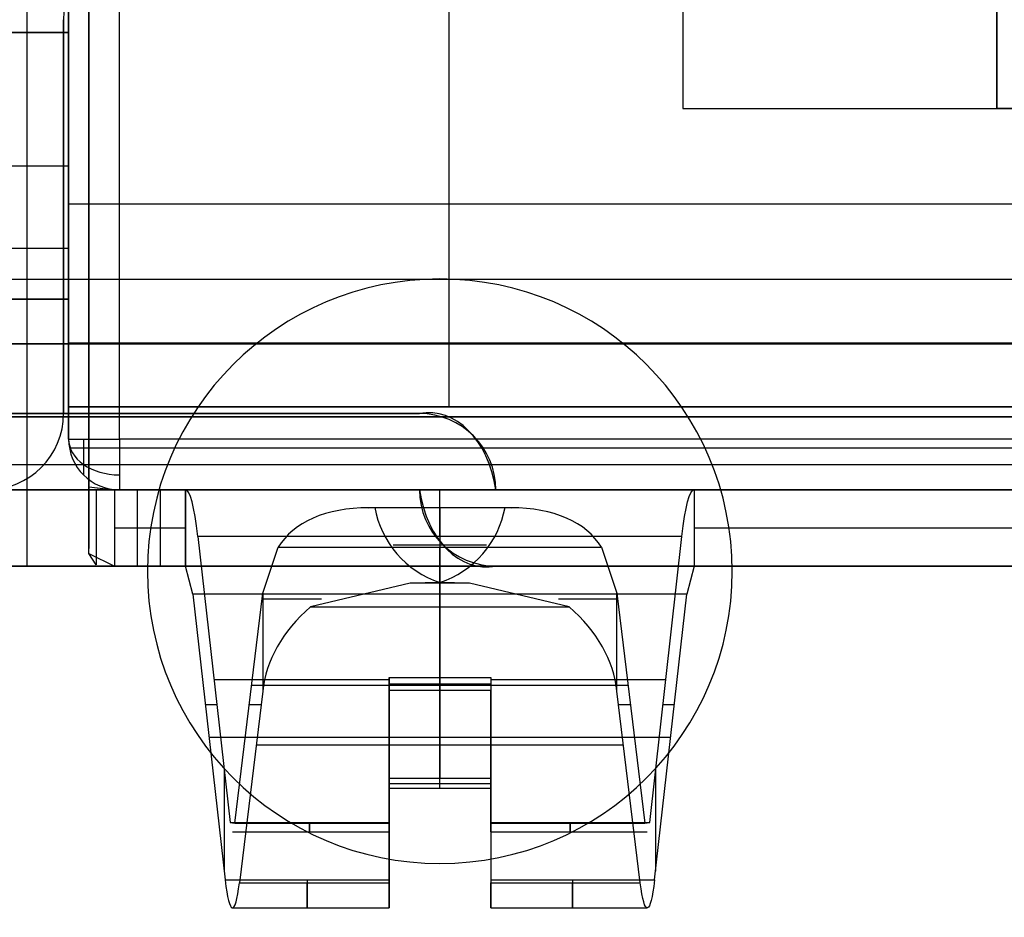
# Model space of a CAD drawing. Extents: x -64 to 57, y 4 to 161.
# Tile 41 of 256: x -54.55 to -50.68, y 48.02 to 51.56. Entities that reach past the tile are written whole.
import ezdxf

# ---------------------------------------------------------------- set-up
doc = ezdxf.new("R2010")
doc.units = 0
doc.layers.add('DEFAULT', color=7, linetype='CONTINUOUS')

msp = doc.modelspace()

# ---------------------------------------------------------------- linework, layer by layer
at = {"layer": 'DEFAULT'}
for p, q in [((-54.5221, 62.1065, 53.0366), (-54.5221, 49.8065, 53.0366)), ((-54.5221, 62.1065, 52.7366), (-54.5221, 49.8065, 52.7366)), ((-54.2771, 55.9565, 38.7966), (-54.2771, 49.8065, 38.7966)), ((-54.2771, 49.8065, 39.0966), (-54.2771, 55.9565, 39.0966)), ((-54.2771, 55.9564, 38.9725), (-54.2771, 49.4751, 38.9725)), ((-52.9771, 50.0065, 46.1166), (-56.6271, 50.0065, 46.1166)), ((-56.6271, 50.0065, 45.7166), (-52.9771, 50.0065, 45.7166)), ((-56.6271, 50.0065, 45.9166), (-52.9771, 50.0065, 45.9166)), ((-52.9771, 50.0065, 45.7166), (-52.9771, 50.0065, 46.1166)), ((-62.8671, 49.8065, 53.0366), (-46.1771, 49.8065, 53.0366)), ((-62.8671, 49.8065, 52.7366), (-46.1771, 49.8065, 52.7366)), ((-62.8671, 49.8065, 39.0966), (-54.2771, 49.8065, 39.0966)), ((-62.8671, 49.8065, 38.7966), (-54.2771, 49.8065, 38.7966)), ((-62.8671, 49.7065, 39.1966), (-54.1771, 49.7065, 39.1966)), ((-46.1771, 49.7065, 52.6366), (-62.8671, 49.7065, 52.6366)), ((-62.8671, 49.7065, 45.0666), (-46.1771, 49.7065, 45.0666)), ((-56.9271, 49.7065, 46.4166), (-52.6771, 49.7065, 46.4166)), ((-52.6771, 49.7065, 45.4166), (-56.9271, 49.7065, 45.4166)), ((-52.9771, 49.7065, 45.7166), (-56.6271, 49.7065, 45.7166)), ((-56.6271, 49.7065, 46.1166), (-52.9771, 49.7065, 46.1166)), ((-56.6271, 49.7065, 45.9166), (-52.9771, 49.7065, 45.9166)), ((-54.5221, 49.7065, 52.6366), (-54.5221, 49.7065, 46.4166)), ((-54.5221, 49.7065, 45.4166), (-54.5221, 49.7065, 39.1966)), ((-54.2771, 49.7188, 39.1484), (-54.1771, 49.7065, 39.1966)), ((-54.2771, 49.4559, 39.0039), (-54.2771, 49.7188, 39.1484)), ((-54.2771, 49.7188, 39.1484), (-54.2771, 49.7188, 39.1484)), ((-54.2479, 49.4108, 39.1379), (-54.2479, 49.7076, 39.1819)), ((-54.1771, 49.7065, 39.1966), (-54.2419, 49.7072, 39.1846)), ((-54.1771, 49.7065, 39.1966), (-53.9971, 49.7065, 39.1966)), ((-54.1771, 49.7065, 39.1966), (-54.1771, 49.4065, 39.1966)), ((-54.0871, 49.7065, 39.1966), (-54.0871, 49.4065, 39.1966)), ((-53.9971, 49.7065, 39.1966), (-53.9971, 49.4065, 39.1966)), ((-53.8971, 49.7065, 37.4966), (-51.8971, 49.7065, 37.4966)), ((-53.8971, 49.7065, 39.0966), (-53.8971, 49.7065, 37.4966)), ((-53.8971, 49.7065, 39.0966), (-53.8971, 49.4065, 39.0966)), ((-53.8971, 49.4065, 37.4966), (-53.8971, 49.7065, 37.4966)), ((-53.8971, 49.7065, 38.2966), (-53.8971, 49.4065, 38.2966)), ((-52.9771, 49.7065, 46.1166), (-52.9771, 49.7065, 45.7166)), ((-52.6771, 49.7065, 46.4166), (-52.6771, 49.7065, 45.4166)), ((-51.8971, 49.7065, 37.4966), (-48.2171, 49.7065, 37.4966)), ((-51.8971, 49.7065, 37.4966), (-51.8971, 49.4065, 37.4966)), ((-53.1773, 49.6359, 33.8152), (-53.1535, 49.6375, 33.8053)), ((-52.617, 49.6359, 33.8152), (-53.1773, 49.6359, 33.8152)), ((-53.1657, 49.6367, 33.8103), (-52.6286, 49.6367, 33.8103)), ((-53.1535, 49.6375, 33.8053), (-52.6408, 49.6375, 33.8053)), ((-52.8971, 49.6359, 33.8152), (-52.8971, 49.6375, 33.8053)), ((-52.8971, 49.6375, 33.8053), (-52.8971, 49.3415, 33.7567)), ((-52.6408, 49.6375, 33.8053), (-52.617, 49.6359, 33.8152)), ((-54.1771, 49.5565, 39.1966), (-53.9971, 49.5565, 39.1966)), ((-53.8971, 49.5565, 37.4966), (-53.8971, 49.5565, 39.0966)), ((-51.8971, 49.5565, 37.4966), (-48.2171, 49.5565, 37.4966)), ((-51.9451, 49.5233, 37.0055), (-53.8492, 49.5233, 37.0055)), ((-53.8492, 49.5233, 37.0055), (-53.7224, 48.398, 35.7065)), ((-52.8971, 49.5233, 37.0055), (-52.8971, 48.9682, 36.3646)), ((-52.0718, 48.398, 35.7065), (-51.9451, 49.5233, 37.0055)), ((-54.2771, 49.4559, 39.0039), (-54.1771, 49.4065, 39.1966)), ((-54.2493, 49.4113, 39.135), (-54.2771, 49.4559, 39.0039)), ((-53.5938, 49.2993, 34.3887), (-53.5328, 49.4804, 34.1635)), ((-53.5328, 49.4804, 34.1635), (-52.2615, 49.4804, 34.1635)), ((-53.0801, 49.4895, 33.781), (-52.7142, 49.4895, 33.781)), ((-52.8971, 48.9167, 34.8646), (-52.8971, 49.4804, 34.1635)), ((-52.2615, 49.4804, 34.1635), (-52.2005, 49.2993, 34.3887)), ((-46.1771, 49.4065, 52.6366), (-62.8671, 49.4065, 52.6366)), ((-62.8671, 49.4065, 39.1966), (-54.1771, 49.4065, 39.1966)), ((-62.8671, 49.4065, 45.0666), (-46.1771, 49.4065, 45.0666)), ((-52.6771, 49.4065, 45.4166), (-56.9271, 49.4065, 45.4166)), ((-56.9271, 49.4065, 46.4166), (-52.6771, 49.4065, 46.4166)), ((-54.5221, 49.4065, 52.6366), (-54.5221, 49.4065, 46.4166)), ((-54.5221, 49.4065, 45.4166), (-54.5221, 49.4065, 39.1966)), ((-54.1771, 49.4065, 39.1966), (-53.9971, 49.4065, 39.1966)), ((-53.8971, 49.4065, 37.4966), (-51.8971, 49.4065, 37.4966)), ((-53.8971, 49.4065, 39.0966), (-53.8971, 49.4065, 37.4966)), ((-53.8684, 49.2966, 37.2019), (-53.8971, 49.4065, 37.4966)), ((-52.6771, 49.4065, 46.4166), (-52.6771, 49.4065, 45.4166)), ((-51.8971, 49.4065, 37.4966), (-51.9259, 49.2966, 37.2019)), ((-51.8971, 49.4065, 37.4966), (-48.2171, 49.4065, 37.4966)), ((-53.0143, 49.3399, 33.7666), (-53.4056, 49.2465, 33.9755)), ((-52.8971, 49.3415, 33.7567), (-53.0143, 49.3399, 33.7666)), ((-52.78, 49.3399, 33.7666), (-53.0143, 49.3399, 33.7666)), ((-52.9801, 49.3407, 33.7616), (-52.8142, 49.3407, 33.7616)), ((-52.78, 49.3399, 33.7666), (-52.8971, 49.3415, 33.7567)), ((-52.8971, 49.3399, 33.7666), (-52.8971, 49.3415, 33.7567)), ((-52.3887, 49.2465, 33.9755), (-52.78, 49.3399, 33.7666)), ((-53.7037, 48.3945, 35.5143), (-53.5938, 49.2993, 34.3887)), ((-53.5938, 49.2993, 34.3887), (-53.5938, 48.9144, 34.3887)), ((-52.2005, 48.9144, 34.3887), (-52.2005, 49.2993, 34.3887)), ((-52.2005, 49.2993, 34.3887), (-52.0906, 48.3945, 35.5143)), ((-51.9259, 49.2966, 37.2019), (-53.8684, 49.2966, 37.2019)), ((-53.8684, 49.2966, 37.2019), (-53.7416, 48.1713, 35.9029)), ((-52.8971, 49.2966, 37.2019), (-52.8971, 48.5713, 36.3646)), ((-52.0527, 48.1713, 35.9029), (-51.9259, 49.2966, 37.2019)), ((-53.4056, 49.2465, 33.9755), (-52.3887, 49.2465, 33.9755)), ((-52.8971, 48.5318, 34.8646), (-52.8971, 49.2465, 33.9755)), ((-53.7858, 48.9607, 36.356), (-53.0971, 48.9607, 36.356)), ((-53.0971, 48.9682, 36.3646), (-52.6971, 48.9682, 36.3646)), ((-53.0971, 48.5588, 35.8921), (-53.0971, 48.9682, 36.3646)), ((-53.0971, 48.9682, 36.3646), (-53.0971, 48.9167, 34.8646)), ((-52.8971, 48.9167, 34.8646), (-52.8971, 48.9682, 36.3646)), ((-52.6971, 48.9682, 36.3646), (-52.6971, 48.5588, 35.8921)), ((-52.6971, 48.9682, 36.3646), (-52.6971, 48.9167, 34.8646)), ((-52.6971, 48.9607, 36.356), (-52.0085, 48.9607, 36.356)), ((-53.5938, 48.9144, 34.3887), (-53.6853, 48.1607, 35.3263)), ((-53.6378, 48.9374, 34.8389), (-52.1565, 48.9374, 34.8389)), ((-53.0971, 48.9425, 35.6146), (-52.6971, 48.9425, 35.6146)), ((-53.0971, 48.9425, 35.6146), (-53.0971, 48.5515, 35.6146)), ((-53.0971, 48.9167, 34.8646), (-53.0971, 48.544, 35.3283)), ((-52.6971, 48.9167, 34.8646), (-53.0971, 48.9167, 34.8646)), ((-52.6971, 48.9425, 35.6146), (-52.6971, 48.5515, 35.6146)), ((-52.6971, 48.544, 35.3283), (-52.6971, 48.9167, 34.8646)), ((-52.1089, 48.1607, 35.3263), (-52.2005, 48.9144, 34.3887)), ((-53.8195, 48.8623, 36.7006), (-53.7748, 48.8623, 36.2424)), ((-53.6469, 48.8623, 34.9323), (-53.6002, 48.8623, 34.4535)), ((-52.1941, 48.8623, 34.4535), (-52.1474, 48.8623, 34.9323)), ((-52.0195, 48.8623, 36.2424), (-51.9748, 48.8623, 36.7006)), ((-53.0971, 48.7561, 36.1198), (-53.0971, 48.7561, 35.0645)), ((-52.6971, 48.7561, 36.1198), (-52.6971, 48.7561, 35.0645)), ((-53.805, 48.7339, 36.5524), (-51.9893, 48.7339, 36.5524)), ((-53.6194, 48.7036, 34.6509), (-52.1749, 48.7036, 34.6509)), ((-53.7455, 48.6026, 35.9426), (-53.7455, 48.2057, 35.9426)), ((-52.0488, 48.6026, 35.9426), (-52.0488, 48.2057, 35.9426)), ((-53.0971, 48.1713, 35.9029), (-53.0971, 48.5713, 36.3646)), ((-53.0971, 48.5713, 36.3646), (-52.6971, 48.5713, 36.3646)), ((-53.0971, 48.5588, 35.8921), (-53.0971, 48.5713, 36.3646)), ((-52.8971, 48.5318, 34.8646), (-52.8971, 48.5713, 36.3646)), ((-52.6971, 48.5713, 36.3646), (-52.6971, 48.1713, 35.9029)), ((-52.6971, 48.5713, 36.3646), (-52.6971, 48.5588, 35.8921)), ((-53.0971, 48.398, 35.7065), (-53.0971, 48.5588, 35.8921)), ((-53.0971, 48.544, 35.3283), (-53.0971, 48.5588, 35.8921)), ((-53.0971, 48.5515, 35.6146), (-52.6971, 48.5515, 35.6146)), ((-53.0971, 48.5318, 34.8646), (-53.0971, 48.544, 35.3283)), ((-53.0971, 48.544, 35.3283), (-53.0971, 48.3945, 35.5143)), ((-52.6971, 48.5318, 34.8646), (-53.0971, 48.5318, 34.8646)), ((-53.0971, 48.1607, 35.3263), (-53.0971, 48.5318, 34.8646)), ((-52.6971, 48.5588, 35.8921), (-52.6971, 48.398, 35.7065)), ((-52.6971, 48.544, 35.3283), (-52.6971, 48.5588, 35.8921)), ((-52.6971, 48.544, 35.3283), (-52.6971, 48.5318, 34.8646)), ((-52.6971, 48.3945, 35.5143), (-52.6971, 48.544, 35.3283)), ((-52.6971, 48.5318, 34.8646), (-52.6971, 48.1607, 35.3263)), ((-53.7224, 48.398, 35.7065), (-53.0971, 48.398, 35.7065)), ((-53.7224, 48.398, 35.7065), (-53.7037, 48.3945, 35.5143)), ((-53.7037, 48.3945, 35.5143), (-53.0971, 48.3945, 35.5143)), ((-52.6971, 48.398, 35.7065), (-52.0718, 48.398, 35.7065)), ((-52.6971, 48.3945, 35.5143), (-52.0906, 48.3945, 35.5143)), ((-52.0906, 48.3945, 35.5143), (-52.0718, 48.398, 35.7065)), ((-53.7129, 48.3614, 35.6083), (-53.0971, 48.3614, 35.6083)), ((-53.0971, 48.3615, 35.6146), (-53.0971, 48.0615, 35.6146)), ((-52.6971, 48.3615, 35.6146), (-52.6971, 48.0615, 35.6146)), ((-52.6971, 48.3614, 35.6083), (-52.0814, 48.3614, 35.6083)), ((-53.0971, 48.2483, 35.2173), (-53.0971, 48.2483, 35.9919)), ((-52.6971, 48.2483, 35.9919), (-52.6971, 48.2483, 35.2173)), ((-53.7416, 48.1713, 35.9029), (-53.0971, 48.1713, 35.9029)), ((-53.6853, 48.1607, 35.3263), (-53.0971, 48.1607, 35.3263)), ((-52.6971, 48.1713, 35.9029), (-52.0527, 48.1713, 35.9029)), ((-52.6971, 48.1607, 35.3263), (-52.1089, 48.1607, 35.3263)), ((-53.7129, 48.0614, 35.6083), (-53.0971, 48.0614, 35.6083)), ((-52.6971, 48.0614, 35.6083), (-52.0814, 48.0614, 35.6083))]:
    msp.add_line(p, q, dxfattribs=at)
at = {"layer": 'DEFAULT', "color": 254}
for p, q in [((-54.3571, 50.6565, 52.0166), (-54.3571, 61.2565, 52.0166)), ((-51.9421, 60.7065, 40.0966), (-51.9421, 51.2065, 40.0966)), ((-51.9421, 55.0565, 45.7966), (-51.9421, 51.2065, 45.7966)), ((-54.3571, 51.5065, 38.5966), (-54.3571, 53.9565, 38.5966)), ((-52.8621, 53.4565, 38.0966), (-52.8621, 50.5337, 38.0966)), ((-54.3571, 50.4565, 50.2166), (-54.3571, 51.8565, 50.2166)), ((-54.3571, 50.4565, 41.7666), (-54.3571, 51.8565, 41.7666)), ((-54.3571, 51.8565, 50.0266), (-54.3571, 49.9065, 50.0266)), ((-54.3571, 51.8565, 41.1066), (-54.3571, 49.9065, 41.1066)), ((-54.3571, 49.9065, 44.5166), (-54.3571, 51.7565, 44.5166)), ((-54.3571, 51.7565, 47.3166), (-54.3571, 49.9065, 47.3166)), ((-54.3571, 51.7565, 52.5366), (-54.3571, 49.9065, 52.5366)), ((-54.3571, 50.6565, 43.5666), (-54.3571, 51.7565, 43.5666)), ((-54.1571, 49.9065, 52.7366), (-54.1571, 51.7565, 52.7366)), ((-50.7071, 51.7565, 52.3366), (-50.7071, 51.2065, 52.3366)), ((-50.7071, 51.2065, 52.7366), (-50.7071, 51.7565, 52.7366)), ((-50.7071, 51.7565, 52.5366), (-50.7071, 51.2065, 52.5366)), ((-51.9421, 51.6065, 51.4966), (-51.9421, 51.2065, 51.4966)), ((-54.3771, 51.5565, 44.5166), (-54.3771, 50.0065, 44.5166)), ((-54.3771, 50.0065, 44.2166), (-54.3771, 51.5565, 44.2166)), ((-54.3771, 51.5565, 44.2166), (-54.3771, 51.5565, 44.5166)), ((-54.3771, 50.0065, 47.3166), (-54.3771, 51.5565, 47.3166)), ((-54.3771, 50.0065, 47.6166), (-54.3771, 51.5565, 47.6166)), ((-54.3771, 51.5565, 47.3166), (-54.3771, 51.5565, 47.6166)), ((-54.3771, 50.0065, 44.3666), (-54.3771, 51.5565, 44.3666)), ((-54.3771, 51.5565, 47.4666), (-54.3771, 50.0065, 47.4666)), ((-59.2471, 51.5065, 38.5966), (-54.3571, 51.5065, 38.5966)), ((-59.2471, 51.5065, 38.7966), (-54.3571, 51.5065, 38.7966)), ((-54.3571, 51.5065, 38.6966), (-59.2471, 51.5065, 38.6966)), ((-54.3571, 51.5065, 38.7966), (-54.3571, 51.5065, 38.5966)), ((-54.3571, 50.4565, 38.7966), (-54.3571, 51.5065, 38.7966)), ((-50.7071, 51.4815, 52.3366), (-50.7071, 51.4815, 52.7366)), ((-51.9421, 51.2065, 51.4966), (-48.7679, 51.2065, 51.4966)), ((-51.9421, 51.2065, 40.0966), (-46.4771, 51.2065, 40.0966)), ((-51.9421, 51.2065, 51.4966), (-51.9421, 51.2065, 40.0966)), ((-51.9421, 51.2065, 45.7966), (-46.4771, 51.2065, 45.7966)), ((-50.7071, 51.2065, 52.3366), (-47.8921, 51.2065, 52.3366)), ((-50.7071, 51.2065, 52.3366), (-50.7071, 51.2065, 52.7366)), ((-46.4771, 51.2065, 52.7366), (-50.7071, 51.2065, 52.7366)), ((-59.2471, 50.9815, 38.7966), (-54.3571, 50.9815, 38.7966)), ((-54.1571, 50.8315, 52.7366), (-46.4771, 50.8315, 52.7366)), ((-54.3771, 50.7815, 44.2166), (-54.3771, 50.7815, 44.5166)), ((-54.3771, 50.7815, 47.3166), (-54.3771, 50.7815, 47.6166)), ((-54.3571, 50.6565, 52.0166), (-62.5771, 50.6565, 52.0166)), ((-54.3571, 50.6565, 43.5666), (-62.4771, 50.6565, 43.5666)), ((-46.4771, 50.5337, 38.0966), (-59.2471, 50.5337, 38.0966)), ((-46.4771, 50.5337, 37.6966), (-59.2471, 50.5337, 37.6966)), ((-46.4771, 50.5337, 37.8966), (-59.2471, 50.5337, 37.8966)), ((-52.8621, 50.5337, 38.0966), (-52.8621, 50.5337, 37.6966)), ((-52.8621, 50.5337, 37.6966), (-52.8621, 50.0337, 37.6966)), ((-62.5771, 50.4565, 50.2166), (-54.3571, 50.4565, 50.2166)), ((-62.5771, 50.4565, 51.8166), (-54.3571, 50.4565, 51.8166)), ((-54.3571, 50.4565, 51.0166), (-62.5771, 50.4565, 51.0166)), ((-62.4771, 50.4565, 41.7666), (-54.3571, 50.4565, 41.7666)), ((-54.3571, 50.4565, 43.3666), (-62.4771, 50.4565, 43.3666)), ((-54.3571, 50.4565, 42.5666), (-62.4771, 50.4565, 42.5666)), ((-59.2471, 50.4565, 37.6966), (-54.3571, 50.4565, 37.6966)), ((-54.3571, 50.4565, 38.7966), (-59.2471, 50.4565, 38.7966)), ((-54.3571, 50.4565, 38.2466), (-59.2471, 50.4565, 38.2466)), ((-54.3571, 50.4565, 51.8166), (-54.3571, 50.4565, 50.2166)), ((-54.3571, 50.4565, 37.6966), (-54.3571, 50.4565, 38.7966)), ((-54.3571, 50.0337, 37.6966), (-54.3571, 50.4565, 37.6966)), ((-54.3571, 50.4565, 41.7666), (-54.3571, 50.4565, 43.3666)), ((-46.4771, 50.2815, 46.6666), (-62.6771, 50.2815, 46.6666)), ((-62.6771, 50.2815, 45.1666), (-46.4771, 50.2815, 45.1666)), ((-46.4771, 50.2815, 45.9166), (-62.6771, 50.2815, 45.9166)), ((-46.4771, 50.2837, 37.6966), (-54.3571, 50.2837, 37.6966)), ((-54.3771, 50.0065, 44.2166), (-54.3771, 50.0065, 44.5166)), ((-54.3771, 50.0065, 47.3166), (-54.3771, 50.0065, 47.6166)), ((-54.3571, 50.0337, 38.0966), (-54.3571, 50.0337, 37.6966)), ((-54.3571, 49.9065, 38.0966), (-54.3571, 50.0337, 38.0966)), ((-54.3571, 50.0337, 38.0966), (-46.4771, 50.0337, 38.0966)), ((-54.3571, 50.0337, 37.6966), (-46.4771, 50.0337, 37.6966)), ((-46.4771, 50.0337, 37.8966), (-54.3571, 50.0337, 37.8966)), ((-50.6271, 49.994, 46.6666), (-62.6771, 49.994, 46.6666)), ((-62.6771, 49.994, 45.1666), (-50.6271, 49.994, 45.1666)), ((-54.3571, 49.9065, 52.5366), (-54.3571, 49.9065, 47.3166)), ((-54.3571, 49.9065, 44.5166), (-54.3571, 49.9065, 38.0966)), ((-46.4771, 49.9065, 52.7366), (-54.1571, 49.9065, 52.7366)), ((-46.4771, 49.8701, 38.0966), (-54.3538, 49.8701, 38.0966)), ((-62.6771, 49.7065, 44.5166), (-54.1571, 49.7065, 44.5166)), ((-54.1571, 49.7065, 47.3166), (-62.6771, 49.7065, 47.3166)), ((-62.6771, 49.7065, 46.6666), (-50.6271, 49.7065, 46.6666)), ((-50.6271, 49.7065, 45.1666), (-62.6771, 49.7065, 45.1666)), ((-54.1571, 49.7065, 38.0966), (-54.1571, 49.7065, 44.5166)), ((-46.4771, 49.7065, 38.0966), (-54.1571, 49.7065, 38.0966)), ((-54.1571, 49.7065, 52.5366), (-46.4771, 49.7065, 52.5366)), ((-54.1571, 49.7065, 47.3166), (-54.1571, 49.7065, 52.5366)), ((-50.4771, 49.7065, 41.6316), (-54.1571, 49.7065, 41.6316)), ((-50.4771, 49.7065, 49.6016), (-54.1571, 49.7065, 49.6016))]:
    msp.add_line(p, q, dxfattribs=at)
at = {"layer": 'DEFAULT', "color": 156}
for p, q in [((-52.8971, 50.5362, 37.5166), (-52.8971, 50.5362, 35.8806)), ((-54.0471, 49.3862, 37.5166), (-54.0471, 49.3862, 35.8806)), ((-51.7471, 49.3862, 35.8806), (-51.7471, 49.3862, 37.5166)), ((-52.8971, 48.2362, 37.5166), (-52.8971, 48.2362, 35.8806))]:
    msp.add_line(p, q, dxfattribs=at)
at = {"layer": 'DEFAULT', "color": 254}
for centre, radius, start, end in [((-54.0771, 51.5565, 44.5166), 0.3, 90, 180), ((-54.0771, 51.5565, 44.2166), 0.3, 90, 180), ((-54.0771, 51.5565, 47.3166), 0.3, 90, 180), ((-54.0771, 51.5565, 47.6166), 0.3, 90, 180), ((-54.0771, 51.5565, 44.3666), 0.3, 90, 180), ((-54.0771, 51.5565, 47.4666), 0.3, 90, 180), ((-54.6771, 50.0065, 44.5166), 0.3, 270, 0), ((-54.6771, 50.0065, 44.2166), 0.3, 270, 0), ((-54.6771, 50.0065, 47.3166), 0.3, 270, 0), ((-54.6771, 50.0065, 47.6166), 0.3, 270, 0), ((-54.6771, 50.0065, 44.3666), 0.3, 270, 0), ((-54.6771, 50.0065, 47.4666), 0.3, 270, 0), ((-54.1571, 49.9065, 52.5366), 0.2, 180, 270), ((-54.1571, 49.9065, 47.3166), 0.2, 180, 270), ((-54.1571, 49.9065, 44.5166), 0.2, 180, 270), ((-54.1571, 49.9065, 38.0966), 0.2, 180, 270), ((-54.1571, 49.9065, 49.9266), 0.2, 180, 270), ((-54.1571, 49.9065, 41.3066), 0.2, 180, 270)]:
    msp.add_arc(centre, radius, start, end, dxfattribs=at)
at = {"layer": 'DEFAULT', "color": 254, "extrusion": (-1.19249e-08, 1, 0)}
msp.add_arc((54.1571, 52.5366, 50.8315), 0.2, 360, 90, dxfattribs=at)
at = {"layer": 'DEFAULT', "color": 254, "extrusion": (1, 1.19249e-08, 7.31197e-15)}
msp.add_arc((50.6565, 51.8166, -54.3571), 0.2, 90, 180, dxfattribs=at)
at = {"layer": 'DEFAULT', "color": 254, "extrusion": (1, 1.19249e-08, 5.09153e-15)}
msp.add_arc((50.6565, 43.3666, -54.3571), 0.2, 90, 180, dxfattribs=at)
at = {"layer": 'DEFAULT', "color": 156}
for centre, start, end in [((-52.8971, 49.3862, 37.5166), 0, 180), ((-52.8971, 49.3862, 35.8806), 0, 180), ((-52.8971, 49.3862, 36.6986), 0, 180), ((-52.8971, 49.3862, 37.5166), 180, 0), ((-52.8971, 49.3862, 35.8806), 180, 0), ((-52.8971, 49.3862, 36.6986), 180, 0)]:
    msp.add_arc(centre, 1.15, start, end, dxfattribs=at)
at = {"layer": 'DEFAULT', "extrusion": (-0.707107, 1.77694e-07, 0.707107)}
for centre, start, end in [((-49.6307, -4.7987, 70.0698), 101.5163, 187.9549), ((-49.7822, -4.4794, 70.0698), 281.5163, 7.9549)]:
    msp.add_arc(centre, 0.3794, start, end, dxfattribs=at)
at = {"layer": 'DEFAULT', "extrusion": (0.707107, 1.94558e-07, 0.707107)}
for centre, start, end in [((49.6308, 69.7345, -5.134), 281.5163, 7.9549), ((49.7822, 69.4152, -5.134), 101.5163, 187.9549)]:
    msp.add_arc(centre, 0.3794, start, end, dxfattribs=at)
at = {"layer": 'DEFAULT'}
for centre, start, end in [((-52.9771, 49.7065, 45.9166), 0, 90), ((-52.6771, 49.7065, 45.9166), 180, 270)]:
    msp.add_arc(centre, 0.3, start, end, dxfattribs=at)
at = {"layer": 'DEFAULT', "color": 254, "extrusion": (-1.19249e-08, 1, -2.16003e-16)}
msp.add_arc((54.1571, 52.5366, 49.9065), 0.2, 0, 90, dxfattribs=at)
at = {"layer": 'DEFAULT', "color": 254, "extrusion": (-8.4322e-09, 0.707107, 0.707107)}
msp.add_arc((54.1571, 1.8597, 72.4382), 0.2, 0, 90, dxfattribs=at)
at = {"layer": 'DEFAULT', "color": 254, "extrusion": (1, 1.19249e-08, -5.43565e-14)}
msp.add_arc((49.9065, 52.5366, -54.2986), 0.1414, 90, 180, dxfattribs=at)
at = {"layer": 'DEFAULT', "color": 254, "extrusion": (1, 1.19248e-08, 4.95004e-14)}
msp.add_arc((49.9065, 52.5366, -54.1571), 0.2, 90, 180, dxfattribs=at)
at = {"layer": 'DEFAULT', "extrusion": (1, 1.19249e-08, 0)}
for centre, radius, start, end in [((49.8065, 52.6366, -54.5221), 0.4, 90, 180), ((49.8065, 52.6366, -54.5221), 0.1, 90, 180), ((48.9565, 37.4966, -52.8971), 0.75, 319.0973, 0), ((48.8958, 33.6936, -52.8971), 0.75, 9.3307, 38.7946), ((48.9565, 37.4966, -52.8971), 0.45, 319.0973, 0), ((48.8958, 33.6936, -52.8971), 0.45, 9.3307, 38.7946), ((48.5114, 35.6083, -53.4098), 0.15, 139.0973, 218.7946), ((48.5114, 35.6083, -52.3845), 0.15, 139.0973, 218.7946), ((48.5114, 35.6083, -53.4194), 0.45, 139.0973, 218.7946), ((48.5114, 35.6083, -52.6971), 0.45, 139.0973, 218.7946), ((48.5114, 35.6083, -52.3749), 0.45, 139.0973, 218.7946)]:
    msp.add_arc(centre, radius, start, end, dxfattribs=at)
at = {"layer": 'DEFAULT', "extrusion": (1, 1.19249e-08, 4.996e-15)}
msp.add_arc((49.8065, 39.1966, -54.2771), 0.1, 208.7918, 270, dxfattribs=at)
at = {"layer": 'DEFAULT', "extrusion": (1, 1.19249e-08, 2.08167e-15)}
msp.add_arc((49.8065, 39.1966, -54.2771), 0.4, 208.7918, 270, dxfattribs=at)
at = {"layer": 'DEFAULT', "extrusion": (-1.19249e-08, 1, 0)}
for centre, radius, start, end in [((53.9971, 39.0966, 49.7065), 0.1, 90, 180), ((53.9971, 39.0966, 49.5565), 0.1, 90, 180), ((53.9971, 39.0966, 49.4065), 0.1, 90, 180), ((52.8971, 34.4567, 49.276), 0.7, 311.7472, 354.4259), ((52.8971, 34.4567, 49.276), 0.7, 185.5741, 228.2539)]:
    msp.add_arc(centre, radius, start, end, dxfattribs=at)
at = {"layer": 'DEFAULT', "extrusion": (0.995271, 1.18685e-08, 0.097133)}
for centre, radius, start, end in [((48.9508, 42.5542, -50.0001), 0.7557, 319.2578, 0.0171), ((48.5152, 40.6572, -50.0001), 0.4538, 139.2759, 218.626)]:
    msp.add_arc(centre, radius, start, end, dxfattribs=at)
at = {"layer": 'DEFAULT', "extrusion": (0.995271, 1.18684e-08, -0.097133)}
msp.add_arc((48.9508, 32.2781, -55.2939), 0.7557, 319.2578, 0.0171, dxfattribs=at)
at = {"layer": 'DEFAULT', "extrusion": (0.296118, 0.722435, 0.624822)}
msp.add_arc((67.7051, 10.8079, 41.2404), 0.5968, 302.9194, 354.7236, dxfattribs=at)
at = {"layer": 'DEFAULT', "extrusion": (1.93315e-09, -0.162132, 0.986769)}
msp.add_arc((-52.7716, 54.5285, 25.3102), 0.3877, 189.9285, 251.1054, dxfattribs=at)
at = {"layer": 'DEFAULT', "extrusion": (1.93365e-09, -0.162132, 0.986769)}
msp.add_arc((-53.0227, 54.5285, 25.3102), 0.3877, 288.8946, 350.0715, dxfattribs=at)
at = {"layer": 'DEFAULT', "extrusion": (-0.295987, 0.722557, 0.624743)}
msp.add_arc((30.1992, -14.2511, 72.5645), 0.5968, 185.2857, 237.0867, dxfattribs=at)
at = {"layer": 'DEFAULT', "extrusion": (-9.29355e-09, 0.779397, 0.626531)}
msp.add_arc((52.5674, -3.7779, 59.6693), 1.0285, 324.5765, 356.3179, dxfattribs=at)
at = {"layer": 'DEFAULT', "extrusion": (-9.29489e-09, 0.779397, 0.626531)}
msp.add_arc((53.2269, -3.7779, 59.6693), 1.0285, 183.6821, 215.4235, dxfattribs=at)
at = {"layer": 'DEFAULT', "extrusion": (1, 1.19249e-08, 8.27181e-25)}
msp.add_arc((48.5114, 35.6083, -53.0971), 0.15, 139.0973, 218.7946, dxfattribs=at)
at = {"layer": 'DEFAULT', "extrusion": (1, 1.19249e-08, 5.08545e-18)}
msp.add_arc((48.5114, 35.6083, -52.6971), 0.15, 139.0973, 218.7946, dxfattribs=at)
at = {"layer": 'DEFAULT', "extrusion": (1, 1.19249e-08, 3.13046e-16)}
msp.add_arc((48.5114, 35.6083, -53.0971), 0.45, 139.0973, 218.7946, dxfattribs=at)
at = {"layer": 'DEFAULT', "extrusion": (0.995271, 1.18686e-08, -0.097133)}
msp.add_arc((48.5152, 30.3811, -55.2939), 0.4538, 139.2759, 218.626, dxfattribs=at)

doc.saveas('drawing.dxf')
